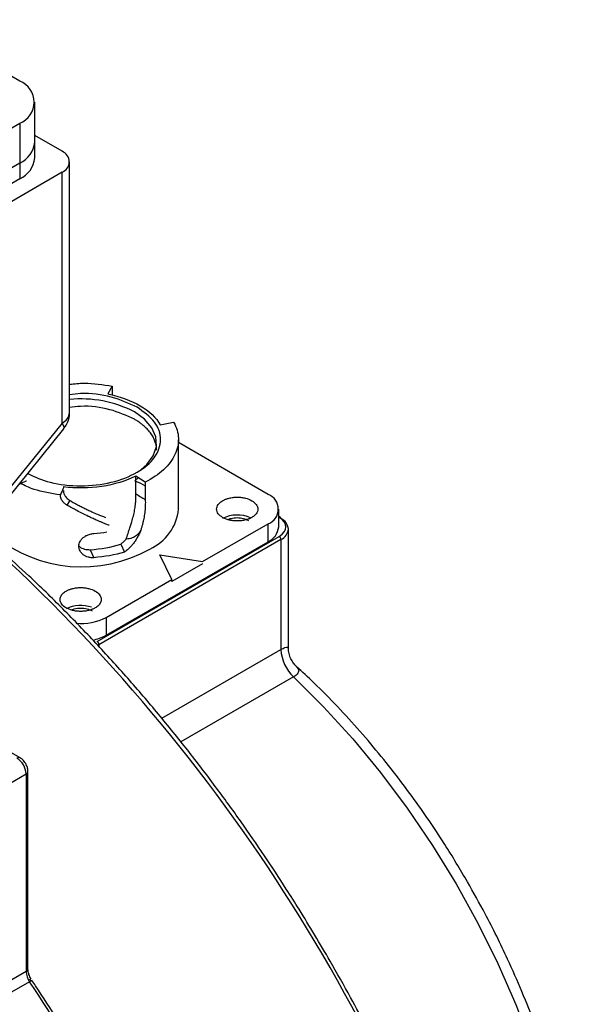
# Model space of a CAD drawing. Header units: millimetres. Extents: x 32176 to 33806, y 9889 to 10961.
# Tile 41 of 41: x 33744 to 33787, y 10866 to 10943. Entities that reach past the tile are written whole.
import ezdxf

# ---------------------------------------------------------------- set-up
doc = ezdxf.new("R2010")
doc.units = ezdxf.units.MM

msp = doc.modelspace()

# ---------------------------------------------------------------- linework, layer by layer
at = {"color": 7, "linetype": 'Continuous', "lineweight": 25}
for p, q in [((33743.555, 10937.932), (33735.291, 10942.703)), ((33744.727, 10933.196), (33744.727, 10936.299)), ((33720.857, 10921.563), (33743.555, 10934.666)), ((33743.555, 10934.666), (33743.555, 10931.563)), ((33746.843, 10932.482), (33744.727, 10933.703)), ((33744.727, 10931.971), (33744.727, 10933.196)), ((33747.429, 10912.192), (33747.429, 10931.665)), ((33743.555, 10931.563), (33720.857, 10918.46)), ((33743.555, 10931.563), (33743.555, 10930.339)), ((33746.843, 10930.849), (33719.973, 10915.337)), ((33743.555, 10930.339), (33720.857, 10917.235)), ((33746.843, 10911.375), (33746.843, 10930.849)), ((33750.741, 10914.239), (33750.397, 10913.636)), ((33750.741, 10914.239), (33750.733, 10913.543)), ((33746.843, 10911.375), (33742.459, 10905.922)), ((33754.473, 10911.247), (33755.51, 10911.444)), ((33755.51, 10911.444), (33755.518, 10911.445)), ((33742.604, 10905.485), (33746.988, 10910.939)), ((33755.893, 10904.696), (33755.893, 10910.085)), ((33762.859, 10905.839), (33755.893, 10909.861)), ((33752.58, 10905.882), (33752.567, 10907.258)), ((33753.3, 10906.785), (33752.567, 10907.258)), ((33752.499, 10906.889), (33752.772, 10907.126)), ((33753.3, 10906.785), (33753.313, 10905.422)), ((33747.456, 10905.36), (33747.228, 10905.003)), ((33763.679, 10903.308), (33763.679, 10904.696)), ((33763.808, 10904.053), (33763.679, 10904.127)), ((33757.768, 10900.614), (33762.859, 10903.553)), ((33762.859, 10902.165), (33762.859, 10903.553)), ((33763.679, 10904.059), (33763.708, 10904.043)), ((33764.435, 10893.863), (33764.435, 10903.145)), ((33749.566, 10894.409), (33763.708, 10902.573)), ((33763.849, 10902.328), (33749.707, 10894.164)), ((33750.273, 10894.899), (33762.859, 10902.165)), ((33751.41, 10901.975), (33751.702, 10901.346)), ((33763.849, 10902.328), (33763.849, 10893.789)), ((33749.035, 10901.54), (33749.322, 10900.921)), ((33754.445, 10901.145), (33757.768, 10900.614)), ((33755.364, 10899.226), (33754.445, 10901.145)), ((33757.768, 10900.451), (33755.364, 10899.063)), ((33750.273, 10896.287), (33755.364, 10899.226)), ((33755.364, 10899.063), (33755.364, 10899.226)), ((33750.273, 10896.287), (33750.273, 10894.899)), ((33749.707, 10894.164), (33749.707, 10894.028)), ((33754.599, 10888.449), (33763.849, 10893.789)), ((33743.593, 10885.376), (33731.572, 10892.316)), ((33764.838, 10891.661), (33756.087, 10886.61)), ((33743.606, 10885.368), (33743.595, 10885.375)), ((33744.197, 10884.339), (33744.197, 10884.332)), ((33744.197, 10868.991), (33744.197, 10884.331)), ((33741.01, 10882.372), (33744.05, 10884.127)), ((33744.05, 10884.127), (33744.05, 10868.787)), ((33744.05, 10868.787), (33741.01, 10867.032)), ((33744.324, 10868.225), (33744.453, 10868.002)), ((33744.319, 10867.992), (33741.278, 10866.236)), ((33744.515, 10868.076), (33744.515, 10868.077))]:
    msp.add_line(p, q, dxfattribs=at)
at = {"color": 7, "linetype": 'Continuous', "lineweight": 25, "flags": 128}
for points in [[(33752.995, 10907.783), (33753.429, 10908.164), (33753.933, 10908.841), (33754.173, 10909.564), (33754.139, 10910.3), (33753.831, 10911.015), (33753.264, 10911.675), (33752.465, 10912.249)], [(33746.988, 10910.939), (33746.998, 10910.954), (33747.006, 10911.052), (33746.954, 10911.195), (33746.843, 10911.375)], [(33764.838, 10891.661), (33767.17, 10889.347), (33769.428, 10886.866), (33771.6, 10884.233), (33773.67, 10881.466), (33775.627, 10878.581), (33777.459, 10875.597), (33779.153, 10872.53), (33780.7, 10869.402), (33782.09, 10866.231), (33783.314, 10863.036), (33784.365, 10859.838), (33785.236, 10856.656), (33785.921, 10853.51), (33786.417, 10850.421), (33786.721, 10847.405), (33786.83, 10844.484), (33786.744, 10841.674), (33786.463, 10838.993), (33785.99, 10836.457), (33785.326, 10834.083), (33784.477, 10831.885), (33784.148, 10831.185)]]:
    msp.add_lwpolyline(points, dxfattribs=at)
at = {"color": 7, "linetype": 'Continuous', "lineweight": 25}
for centre, radius, start, end in [((33742.936, 10936.299), 1.746, 290.78342, 69.21658), ((33742.725, 10933.396), 2.012, 294.37466, 354.3052), ((33746.534, 10931.665), 0.873, 290.78342, 69.21658), ((33742.725, 10932.171), 2.012, 294.37466, 354.3052), ((33748.33, 10904.253), 9.001, 62.65206, 95.74179), ((33746.428, 10912.292), 1.006, 294.37466, 354.3052), ((33762.426, 10904.696), 1.223, 290.78342, 69.21658), ((33752.144, 10905.036), 3.765, 293.86641, 354.81345), ((33760.46, 10901.755), 2.481, 65.28743, 117.23903), ((33763.766, 10903.961), 0.101, 65.69288, 125.61758), ((33763.754, 10903.973), 0.0959, 352.74417, 55.94365), ((33763.434, 10903.045), 1.006, 5.6948, 65.62534), ((33748.386, 10910.988), 10.777, 231.03152, 299.34373), ((33748.334, 10915.377), 12.617, 274.49086, 279.12997), ((33762.278, 10903.448), 1.408, 294.37466, 354.3052), ((33763.434, 10903.244), 1.006, 294.37466, 354.3052), ((33763.542, 10902.314), 0.307, 2.60548, 57.39452), ((33649.9, 10801.492), 135.791, 15.72034, 46.89742), ((33748.303, 10894.703), 2.511, 70.36727, 117.02571), ((33748.333, 10899.977), 4.168, 264.72354, 297.73478), ((33748.535, 10898.045), 3.594, 281.25603, 298.91374), ((33749.4, 10894.15), 0.307, 2.60548, 57.39452), ((33766.978, 10893.949), 3.133, 182.9217, 226.90858), ((33743.489, 10885.154), 0.246, 64.50497, 126.34167), ((33742.515, 10884.057), 1.537, 2.60548, 57.39452), ((33743.952, 10884.352), 0.246, 293.66891, 355.28677), ((33743.947, 10869.016), 0.251, 294.37466, 354.3052), ((33745.54, 10868.847), 1.491, 182.29417, 215.0161), ((33744.596, 10867.624), 0.461, 100.18318, 126.96595), ((33617.37, 10782.818), 152.874, 26.14121, 33.8588)]:
    msp.add_arc(centre, radius, start, end, dxfattribs=at)
for points, knots in [([(33747.429, 10914.397), (33747.809, 10914.432), (33748.923, 10914.535), (33750.019, 10914.356), (33750.741, 10914.239)], [0, 0, 0, 0, 0.341557, 1, 1, 1, 1]), ([(33752.677, 10912.616), (33752.04, 10912.903), (33750.765, 10913.476), (33748.788, 10913.758), (33747.715, 10913.606), (33747.429, 10913.565)], [0, 0, 0, 0, 0.423001, 0.846002, 1, 1, 1, 1]), ([(33750.397, 10913.636), (33751.346, 10913.448), (33752.219, 10913.131), (33753.627, 10912.306), (33754.163, 10911.798), (33754.473, 10911.247)], [0, 0, 0, 0, 0.5, 0.5, 1, 1, 1, 1]), ([(33744.183, 10907.449), (33744.737, 10907.198), (33745.933, 10906.655), (33748.303, 10906.42), (33750.725, 10906.691), (33752.791, 10907.489), (33754.172, 10908.681), (33754.646, 10910.081), (33754.201, 10911.508), (33753.185, 10912.247), (33752.677, 10912.616)], [0, 0, 0, 0, 0.10986, 0.237023, 0.364186, 0.491348, 0.618511, 0.745674, 0.872837, 1, 1, 1, 1]), ([(33752.465, 10911.677), (33751.858, 10911.95), (33750.645, 10912.496), (33748.75, 10912.764), (33747.715, 10912.616), (33747.429, 10912.575)], [0, 0, 0, 0, 0.4197146, 0.8394291, 1, 1, 1, 1]), ([(33746.964, 10910.958), (33747.058, 10911.072), (33747.292, 10911.354), (33747.422, 10911.806), (33747.418, 10912.108), (33747.417, 10912.193)], [0, 0, 0, 0, 0.327424, 0.811544, 1, 1, 1, 1]), ([(33754.193, 10909.269), (33754.192, 10909.316), (33754.19, 10909.409), (33754.174, 10909.55), (33754.15, 10909.689), (33754.114, 10909.828), (33754.048, 10910.033), (33753.926, 10910.301), (33753.72, 10910.619), (33753.463, 10910.92), (33753.199, 10911.167), (33752.944, 10911.367), (33752.715, 10911.528), (33752.548, 10911.627), (33752.465, 10911.677)], [0, 0, 0, 0, 0.052615, 0.105113, 0.157586, 0.210121, 0.26281, 0.391373, 0.520049, 0.643465, 0.766995, 0.844686, 0.922258, 1, 1, 1, 1]), ([(33755.518, 10911.445), (33755.748, 10911.04), (33755.873, 10910.615), (33755.908, 10909.762), (33755.817, 10909.334), (33755.426, 10908.512), (33755.125, 10908.117), (33754.34, 10907.394), (33753.856, 10907.066), (33753.3, 10906.785)], [0, 0, 0, 0, 0.25, 0.25, 0.5, 0.5, 0.75, 0.75, 1, 1, 1, 1]), ([(33752.567, 10907.258), (33751.811, 10906.877), (33750.9, 10906.599), (33748.957, 10906.308), (33747.927, 10906.294), (33746.946, 10906.414)], [0, 0, 0, 0, 0.5, 0.5, 1, 1, 1, 1]), ([(33743.52, 10906.624), (33743.683, 10906.717), (33743.858, 10906.817), (33744.072, 10906.885), (33744.087, 10906.889)], [0, 0, 0, 0, 0.931239, 1, 1, 1, 1]), ([(33746.721, 10905.793), (33746.006, 10905.905), (33744.847, 10906.088), (33743.931, 10906.529), (33743.579, 10906.698)], [0, 0, 0, 0, 0.616186, 1, 1, 1, 1]), ([(33752.499, 10906.889), (33752.513, 10906.885), (33752.817, 10906.789), (33753.066, 10906.646), (33753.303, 10906.51)], [0, 0, 0, 0, 0.048411, 1, 1, 1, 1]), ([(33747.228, 10905.003), (33747.197, 10905.021), (33747.137, 10905.058), (33747.054, 10905.123), (33746.98, 10905.193), (33746.914, 10905.27), (33746.843, 10905.37), (33746.779, 10905.494), (33746.731, 10905.643), (33746.724, 10905.743), (33746.721, 10905.793)], [0, 0, 0, 0, 0.100832, 0.200186, 0.299154, 0.398838, 0.500319, 0.667211, 0.832164, 1, 1, 1, 1]), ([(33746.948, 10906.152), (33746.95, 10906.121), (33746.952, 10906.061), (33746.97, 10905.971), (33746.997, 10905.882), (33747.035, 10905.795), (33747.094, 10905.691), (33747.181, 10905.575), (33747.306, 10905.455), (33747.406, 10905.392), (33747.456, 10905.36)], [0, 0, 0, 0, 0.101391, 0.201072, 0.300073, 0.399446, 0.500233, 0.667969, 0.832872, 1, 1, 1, 1]), ([(33751.825, 10902.359), (33751.874, 10902.506), (33751.974, 10902.803), (33752.103, 10903.203), (33752.198, 10903.504), (33752.292, 10903.805), (33752.391, 10904.156), (33752.49, 10904.604), (33752.547, 10904.996), (33752.575, 10905.328), (33752.586, 10905.609), (33752.582, 10905.791), (33752.58, 10905.882)], [0, 0, 0, 0, 0.124029, 0.250333, 0.335503, 0.375443, 0.500458, 0.627438, 0.750143, 0.833375, 0.916574, 1, 1, 1, 1]), ([(33750.506, 10903.435), (33750.422, 10903.467), (33750.26, 10903.529), (33750.024, 10903.624), (33749.805, 10903.715), (33749.605, 10903.801), (33749.423, 10903.881), (33749.26, 10903.955), (33749.117, 10904.021), (33748.992, 10904.08), (33748.766, 10904.187), (33748.439, 10904.348), (33748.012, 10904.568), (33747.611, 10904.785), (33747.352, 10904.932), (33747.228, 10905.003)], [0, 0, 0, 0, 0.079887, 0.153773, 0.221657, 0.28354, 0.339422, 0.389302, 0.43318, 0.471057, 0.502933, 0.639257, 0.767539, 0.887784, 1, 1, 1, 1]), ([(33747.456, 10905.36), (33747.539, 10905.313), (33747.711, 10905.216), (33747.977, 10905.072), (33748.256, 10904.926), (33748.55, 10904.777), (33748.851, 10904.632), (33749.207, 10904.466), (33749.667, 10904.264), (33750.019, 10904.127), (33750.221, 10904.049)], [0, 0, 0, 0, 0.088971, 0.183182, 0.282637, 0.387338, 0.497287, 0.606046, 0.773623, 1, 1, 1, 1]), ([(33753.313, 10905.422), (33753.315, 10905.351), (33753.319, 10905.208), (33753.315, 10904.988), (33753.303, 10904.766), (33753.283, 10904.54), (33753.255, 10904.311), (33753.219, 10904.078), (33753.174, 10903.842), (33753.121, 10903.603), (33753.059, 10903.361), (33753.01, 10903.199), (33752.986, 10903.117)], [0, 0, 0, 0, 0.09942, 0.198536, 0.297511, 0.396508, 0.495691, 0.595222, 0.695262, 0.795969, 0.897498, 1, 1, 1, 1]), ([(33761.587, 10904.043), (33761.557, 10904.027), (33761.499, 10903.995), (33761.405, 10903.951), (33761.305, 10903.912), (33761.201, 10903.878), (33761.03, 10903.831), (33760.782, 10903.785), (33760.455, 10903.766), (33760.128, 10903.785), (33759.728, 10903.858), (33759.296, 10904.027), (33759.004, 10904.276), (33758.877, 10904.507), (33758.844, 10904.696), (33758.877, 10904.885), (33758.964, 10905.042), (33759.074, 10905.167), (33759.187, 10905.264), (33759.278, 10905.321), (33759.324, 10905.349)], [0, 0, 0, 0, 0.024172, 0.048145, 0.072058, 0.096048, 0.120253, 0.185252, 0.250358, 0.315357, 0.380462, 0.500024, 0.619586, 0.684585, 0.749691, 0.81469, 0.879795, 0.919948, 0.959802, 1, 1, 1, 1]), ([(33759.324, 10905.349), (33759.353, 10905.365), (33759.411, 10905.397), (33759.506, 10905.441), (33759.605, 10905.48), (33759.71, 10905.514), (33759.881, 10905.561), (33760.128, 10905.607), (33760.455, 10905.626), (33760.782, 10905.607), (33761.182, 10905.534), (33761.614, 10905.365), (33761.906, 10905.116), (33762.033, 10904.885), (33762.066, 10904.696), (33762.034, 10904.507), (33761.946, 10904.35), (33761.836, 10904.225), (33761.724, 10904.128), (33761.632, 10904.071), (33761.587, 10904.043)], [0, 0, 0, 0, 0.024172, 0.048145, 0.072058, 0.096048, 0.120253, 0.185252, 0.250358, 0.315357, 0.380462, 0.500024, 0.619586, 0.684585, 0.749691, 0.81469, 0.879795, 0.919948, 0.959802, 1, 1, 1, 1]), ([(33759.739, 10903.883), (33759.815, 10903.917), (33760.023, 10904.008), (33760.457, 10904.045), (33760.951, 10903.996), (33761.21, 10903.878), (33761.339, 10903.818)], [0, 0, 0, 0, 0.163597, 0.442398, 0.721199, 1, 1, 1, 1]), ([(33749.322, 10900.921), (33749.284, 10900.919), (33749.209, 10900.915), (33749.097, 10900.921), (33748.987, 10900.937), (33748.844, 10900.972), (33748.674, 10901.037), (33748.495, 10901.15), (33748.347, 10901.291), (33748.199, 10901.508), (33748.117, 10901.82), (33748.198, 10902.129), (33748.346, 10902.346), (33748.495, 10902.49), (33748.674, 10902.611), (33748.855, 10902.694), (33749.022, 10902.749), (33749.171, 10902.783), (33749.272, 10902.793), (33749.322, 10902.799)], [0, 0, 0, 0, 0.0313913, 0.062544, 0.0937543, 0.1253173, 0.1878972, 0.2504046, 0.3131165, 0.37539, 0.4996855, 0.6241161, 0.6865289, 0.7494103, 0.8119553, 0.8746008, 0.9166141, 0.9581791, 1, 1, 1, 1]), ([(33752.986, 10903.117), (33752.969, 10903.07), (33752.934, 10902.975), (33752.873, 10902.834), (33752.808, 10902.694), (33752.735, 10902.555), (33752.656, 10902.418), (33752.571, 10902.282), (33752.457, 10902.116), (33752.31, 10901.924), (33752.123, 10901.715), (33751.922, 10901.52), (33751.775, 10901.404), (33751.702, 10901.346)], [0, 0, 0, 0, 0.071021, 0.1418999, 0.2128198, 0.2839638, 0.355513, 0.4276458, 0.500536, 0.626022, 0.7505051, 0.874869, 1, 1, 1, 1]), ([(33752.986, 10903.117), (33752.971, 10903.085), (33752.941, 10903.021), (33752.889, 10902.932), (33752.832, 10902.85), (33752.752, 10902.752), (33752.638, 10902.645), (33752.478, 10902.536), (33752.288, 10902.449), (33752.066, 10902.384), (33751.908, 10902.368), (33751.825, 10902.359)], [0, 0, 0, 0, 0.0635438, 0.1264118, 0.1888664, 0.2511837, 0.3718279, 0.5000881, 0.6520665, 0.818432, 1, 1, 1, 1]), ([(33748.154, 10901.851), (33748.171, 10901.83), (33748.272, 10901.703), (33748.586, 10901.562), (33748.885, 10901.547), (33749.035, 10901.54)], [0, 0, 0, 0, 0.091954, 0.545834, 1, 1, 1, 1]), ([(33751.41, 10901.975), (33751.446, 10902.004), (33751.52, 10902.063), (33751.625, 10902.157), (33751.727, 10902.255), (33751.792, 10902.324), (33751.825, 10902.359)], [0, 0, 0, 0, 0.249196, 0.498641, 0.748766, 1, 1, 1, 1]), ([(33767.678, 10869.589), (33766.883, 10870.937), (33765.772, 10872.822), (33764.051, 10875.54), (33762.557, 10877.815), (33760.72, 10880.478), (33758.735, 10883.214), (33756.595, 10886.008), (33754.328, 10888.81), (33751.949, 10891.586), (33749.474, 10894.313), (33746.912, 10896.963), (33744.48, 10899.343), (33742.886, 10900.777), (33742.187, 10901.406)], [0, 0, 0, 0, 0.111377, 0.155724, 0.229396, 0.305703, 0.387404, 0.472522, 0.56026, 0.64998, 0.74123, 0.833677, 0.927069, 1, 1, 1, 1]), ([(33749.424, 10897.022), (33749.395, 10897.006), (33749.337, 10896.973), (33749.242, 10896.93), (33749.143, 10896.891), (33749.038, 10896.857), (33748.867, 10896.809), (33748.62, 10896.764), (33748.293, 10896.745), (33747.966, 10896.764), (33747.566, 10896.837), (33747.134, 10897.006), (33746.842, 10897.255), (33746.715, 10897.486), (33746.682, 10897.675), (33746.715, 10897.864), (33746.802, 10898.021), (33746.912, 10898.146), (33747.024, 10898.243), (33747.116, 10898.3), (33747.162, 10898.328)], [0, 0, 0, 0, 0.024172, 0.048145, 0.072058, 0.096048, 0.120253, 0.185252, 0.250358, 0.315357, 0.380462, 0.500024, 0.619586, 0.684585, 0.749691, 0.81469, 0.879795, 0.919948, 0.959802, 1, 1, 1, 1]), ([(33747.162, 10898.328), (33747.191, 10898.344), (33747.249, 10898.376), (33747.343, 10898.42), (33747.443, 10898.459), (33747.548, 10898.493), (33747.718, 10898.54), (33747.966, 10898.586), (33748.293, 10898.605), (33748.62, 10898.586), (33749.02, 10898.513), (33749.452, 10898.344), (33749.744, 10898.095), (33749.871, 10897.864), (33749.904, 10897.675), (33749.871, 10897.486), (33749.784, 10897.329), (33749.674, 10897.204), (33749.562, 10897.107), (33749.47, 10897.05), (33749.424, 10897.022)], [0, 0, 0, 0, 0.024172, 0.048145, 0.072058, 0.096048, 0.120253, 0.185252, 0.250358, 0.315357, 0.380462, 0.500024, 0.619586, 0.684585, 0.749691, 0.81469, 0.879795, 0.919948, 0.959802, 1, 1, 1, 1]), ([(33747.575, 10896.862), (33747.646, 10896.894), (33747.785, 10896.957), (33748.039, 10896.998), (33748.293, 10897.014), (33748.548, 10896.998), (33748.864, 10896.943), (33749.054, 10896.854), (33749.177, 10896.797)], [0, 0, 0, 0, 0.152404, 0.297439, 0.44278, 0.587815, 0.733155, 1, 1, 1, 1]), ([(33763.849, 10893.789), (33763.908, 10893.822), (33764.028, 10893.888), (33764.228, 10893.975), (33764.416, 10894.014), (33764.405, 10893.917), (33764.399, 10893.864)], [0, 0, 0, 0, 0.1384451, 0.2830605, 0.6058307, 1, 1, 1, 1]), ([(33765.065, 10892.471), (33764.981, 10892.556), (33764.806, 10892.734), (33764.606, 10893.075), (33764.463, 10893.469), (33764.444, 10893.753), (33764.435, 10893.897)], [0, 0, 0, 0, 0.225717, 0.470828, 0.731005, 1, 1, 1, 1]), ([(33765.045, 10892.475), (33765.142, 10892.368), (33765.293, 10892.2), (33765.177, 10891.933), (33765.012, 10891.771), (33764.895, 10891.697), (33764.838, 10891.661)], [0, 0, 0, 0, 0.480376, 0.755411, 0.880017, 1, 1, 1, 1]), ([(33778.348, 10875.749), (33777.768, 10876.724), (33776.955, 10878.094), (33775.672, 10880.056), (33774.545, 10881.698), (33773.148, 10883.6), (33771.63, 10885.53), (33769.987, 10887.472), (33768.241, 10889.379), (33766.588, 10891.064), (33765.502, 10892.056), (33765.045, 10892.474)], [0, 0, 0, 0, 0.154489, 0.21679, 0.320107, 0.427098, 0.541584, 0.660733, 0.783406, 0.908701, 1, 1, 1, 1]), ([(33744.026, 10884.929), (33743.948, 10885.04), (33743.84, 10885.193), (33743.681, 10885.327), (33743.614, 10885.359), (33743.591, 10885.37)], [0, 0, 0, 0, 0.631264, 0.874556, 1, 1, 1, 1]), ([(33744.193, 10884.332), (33744.191, 10884.39), (33744.187, 10884.532), (33744.126, 10884.737), (33744.056, 10884.872), (33744.026, 10884.929)], [0, 0, 0, 0, 0.289283, 0.696618, 1, 1, 1, 1]), ([(33784.307, 10831.093), (33784.455, 10831.359), (33784.94, 10832.231), (33785.6, 10833.863), (33786.289, 10835.973), (33786.813, 10838.218), (33787.181, 10840.575), (33787.389, 10843.033), (33787.44, 10845.578), (33787.333, 10848.197), (33787.073, 10850.877), (33786.662, 10853.602), (33786.104, 10856.357), (33785.406, 10859.122), (33784.578, 10861.875), (33783.637, 10864.576), (33782.603, 10867.198), (33781.589, 10869.503), (33780.624, 10871.516), (33779.599, 10873.528), (33778.812, 10874.924), (33778.348, 10875.749)], [0, 0, 0, 0, 0.0252405, 0.082659, 0.1402671, 0.1979851, 0.2557429, 0.3134839, 0.3711582, 0.4287253, 0.4861544, 0.5434059, 0.6004207, 0.6570995, 0.7132572, 0.7685069, 0.8218888, 0.8736864, 0.9105526, 0.9471958, 1, 1, 1, 1]), ([(33744.44, 10868.196), (33744.38, 10868.315), (33744.296, 10868.48), (33744.229, 10868.712), (33744.199, 10868.867), (33744.2, 10868.954), (33744.2, 10868.988)], [0, 0, 0, 0, 0.4216164, 0.5858578, 0.840645, 1, 1, 1, 1]), ([(33780.751, 10838.694), (33780.583, 10839.31), (33780.073, 10841.187), (33779.072, 10844.333), (33777.765, 10848.108), (33776.336, 10851.835), (33774.822, 10855.461), (33773.276, 10858.885), (33771.854, 10861.824), (33770.53, 10864.415), (33769.2, 10866.911), (33768.211, 10868.65), (33767.678, 10869.589)], [0, 0, 0, 0, 0.0593, 0.180658, 0.301302, 0.420758, 0.53801, 0.650379, 0.752446, 0.825021, 0.905516, 1, 1, 1, 1]), ([(33749.95, 10859.355), (33749.162, 10860.695), (33748.047, 10862.59), (33746.309, 10865.347), (33745.297, 10866.925), (33744.605, 10867.936), (33744.511, 10868.073)], [0, 0, 0, 0, 0.453009, 0.640589, 0.951327, 1, 1, 1, 1])]:
    msp.add_open_spline(points, degree=3, knots=knots, dxfattribs=at)
for points in [[(33746.988, 10906.397), (33746.886, 10906.201), (33746.797, 10906), (33746.723, 10905.798)], [(33752.58, 10905.882), (33752.824, 10905.729), (33753.068, 10905.576), (33753.313, 10905.422)], [(33763.708, 10902.573), (33764.41, 10902.979), (33764.41, 10903.637), (33763.708, 10904.043)], [(33749.035, 10901.54), (33749.865, 10901.595), (33750.676, 10901.743), (33751.41, 10901.975)], [(33751.702, 10901.346), (33750.956, 10901.13), (33750.149, 10900.986), (33749.322, 10900.921)]]:
    msp.add_open_spline(points, degree=3, dxfattribs=at)

doc.saveas('drawing.dxf')
